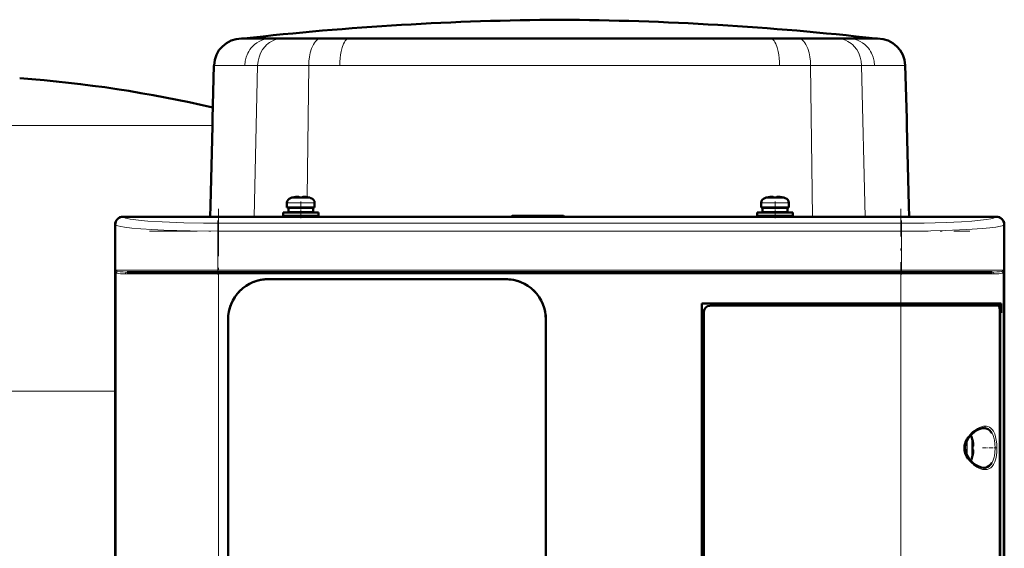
# Model space of a CAD drawing. Extents: x -1438 to 1837, y -1663 to 612.
# Tile 68 of 91: x 160 to 409, y 356 to 490. Entities that reach past the tile are written whole.
import ezdxf

# ---------------------------------------------------------------- set-up
doc = ezdxf.new("R2010")
doc.units = 0
doc.linetypes.add('DASHDOT', pattern=[18.5, 12, -3, 0.5, -3])

msp = doc.modelspace()

# ---------------------------------------------------------------- linework, layer by layer
at = {"color": 7, "lineweight": 50}
for p, q in [((216.87, 485.16), (216.32, 485.16)), ((216.83, 485.16), (216.78, 485.16)), ((296.78, 485.16), (216.83, 485.16)), ((223.71, 485.16), (216.87, 485.16)), ((226.63, 485.16), (223.71, 485.16)), ((228.78, 485.16), (226.63, 485.16)), ((230.55, 485.16), (228.78, 485.16)), ((230.57, 485.16), (230.55, 485.16)), ((236.42, 485.16), (230.57, 485.16)), ((243.45, 485.16), (236.42, 485.16)), ((264.21, 485.16), (243.45, 485.16)), ((268.46, 485.16), (264.21, 485.16)), ((296.78, 485.16), (268.46, 485.16)), ((335.11, 485.16), (296.78, 485.16)), ((312.54, 485.16), (296.78, 485.16)), ((350.12, 485.16), (312.54, 485.16)), ((376.73, 485.16), (335.11, 485.16)), ((357.15, 485.16), (350.12, 485.16)), ((360.83, 485.16), (357.15, 485.16)), ((363.01, 485.16), (360.83, 485.16)), ((363.03, 485.16), (363.01, 485.16)), ((366.93, 485.16), (363.03, 485.16)), ((369.86, 485.16), (366.93, 485.16)), ((374.82, 485.16), (369.86, 485.16)), ((375.44, 485.16), (374.82, 485.16)), ((377.24, 485.16), (375.44, 485.16)), ((376.73, 485.16), (376.78, 485.16)), ((208.97, 464.94), (209.32, 478.34)), ((384.59, 464.94), (384.24, 478.34)), ((208.92, 462.94), (208.97, 464.94)), ((384.64, 462.94), (384.59, 464.94)), ((208.4, 442.94), (208.92, 462.94)), ((385.17, 442.94), (384.64, 462.94)), ((227.79, 443.56), (227.79, 442.43)), ((229.37, 444.96), (229.36, 444.97)), ((230.79, 444.96), (230.79, 445.11)), ((231.79, 444.96), (231.79, 445.11)), ((233.22, 444.97), (233.21, 444.96)), ((234.79, 443.56), (234.79, 442.43)), ((347.79, 443.56), (347.79, 442.43)), ((349.37, 444.96), (349.36, 444.97)), ((350.79, 444.96), (350.79, 445.11)), ((351.79, 444.96), (351.79, 445.11)), ((353.22, 444.97), (353.21, 444.96)), ((354.79, 443.56), (354.79, 442.43)), ((208.32, 440.08), (208.4, 442.94)), ((226.79, 441.13), (231.29, 441.13)), ((226.79, 441.13), (226.79, 440.33)), ((231.29, 442.43), (227.79, 442.43)), ((228.14, 442.33), (231.29, 442.33)), ((228.14, 441.23), (228.14, 442.33)), ((228.14, 441.23), (231.29, 441.23)), ((229.29, 442.33), (229.29, 442.43)), ((229.29, 441.13), (229.29, 441.23)), ((231.29, 442.43), (234.79, 442.43)), ((234.44, 442.33), (231.29, 442.33)), ((234.44, 441.23), (231.29, 441.23)), ((231.29, 441.13), (235.79, 441.13)), ((233.29, 442.43), (233.29, 442.33)), ((233.29, 441.23), (233.29, 441.13)), ((234.44, 442.33), (234.44, 441.23)), ((235.79, 441.13), (235.79, 440.33)), ((346.79, 441.13), (351.29, 441.13)), ((346.79, 441.13), (346.79, 440.33)), ((351.29, 442.43), (347.79, 442.43)), ((348.14, 442.33), (351.29, 442.33)), ((348.14, 441.23), (348.14, 442.33)), ((348.14, 441.23), (351.29, 441.23)), ((349.29, 442.33), (349.29, 442.43)), ((349.29, 441.13), (349.29, 441.23)), ((351.29, 442.43), (354.79, 442.43)), ((354.44, 442.33), (351.29, 442.33)), ((354.44, 441.23), (351.29, 441.23)), ((355.79, 441.13), (351.29, 441.13)), ((353.29, 442.43), (353.29, 442.33)), ((353.29, 441.23), (353.29, 441.13)), ((354.44, 442.33), (354.44, 441.23)), ((355.79, 441.13), (355.79, 440.33)), ((385.24, 440.08), (385.17, 442.94)), ((186.29, 440.08), (194.14, 440.08)), ((407.27, 440.05), (186.31, 440.05)), ((194.14, 440.08), (194.15, 440.05)), ((194.14, 440.07), (198.44, 440.07)), ((198.44, 440.08), (296.14, 440.08)), ((198.44, 440.05), (198.44, 440.08)), ((226.79, 440.33), (231.29, 440.33)), ((229.29, 440.08), (229.29, 440.33)), ((231.29, 440.33), (235.79, 440.33)), ((233.29, 440.33), (233.29, 440.08)), ((284.79, 440.33), (284.54, 440.08)), ((297.79, 440.33), (284.79, 440.33)), ((296.14, 440.08), (296.15, 440.05)), ((296.14, 440.07), (300.44, 440.07)), ((297.79, 440.33), (298.05, 440.07)), ((300.44, 440.08), (395.14, 440.08)), ((300.44, 440.05), (300.44, 440.08)), ((346.79, 440.33), (351.29, 440.33)), ((349.29, 440.08), (349.29, 440.33)), ((355.79, 440.33), (351.29, 440.33)), ((353.29, 440.33), (353.29, 440.08)), ((395.14, 440.08), (395.15, 440.05)), ((395.14, 440.07), (399.44, 440.07)), ((399.44, 440.08), (407.29, 440.08)), ((399.44, 440.05), (399.44, 440.08)), ((184.29, 430.23), (184.29, 438.08)), ((184.32, 438.05), (184.32, 254.1)), ((409.26, 254.1), (409.26, 438.05)), ((409.29, 438.08), (409.29, 430.23)), ((184.32, 430.22), (184.29, 430.23)), ((184.3, 425.93), (184.3, 430.23)), ((409.29, 430.23), (409.26, 430.22)), ((409.29, 430.23), (409.29, 425.93)), ((187.38, 426.08), (210.49, 426.08)), ((210.49, 426.08), (383.09, 426.08)), ((383.09, 426.08), (406.21, 426.08)), ((184.29, 350.23), (184.29, 425.93)), ((184.29, 425.93), (184.32, 425.93)), ((223.09, 424.28), (283.09, 424.28)), ((223.09, 424.28), (283.09, 424.28)), ((409.26, 425.93), (409.29, 425.93)), ((409.29, 425.93), (409.29, 352.23)), ((332.79, 274.08), (332.79, 418.08)), ((332.79, 418.08), (383.09, 418.08)), ((333.29, 416.08), (333.29, 276.07)), ((383.09, 417.58), (334.79, 417.58)), ((408.5, 418.08), (383.09, 418.08)), ((383.09, 417.58), (407.84, 417.58)), ((408.19, 417.58), (407.85, 417.58)), ((408.13, 275.54), (408.13, 416.61)), ((408.19, 418.08), (408.19, 417.58)), ((408.5, 415.78), (408.5, 418.08)), ((212.89, 278.08), (212.89, 414.08)), ((293.29, 414.08), (293.29, 278.08)), ((293.29, 414.08), (293.29, 278.08)), ((408.13, 415.78), (408.5, 415.78)), ((408.13, 415.74), (408.26, 415.74)), ((408.5, 415.78), (408.26, 415.74)), ((408.26, 415.74), (408.26, 276.41)), ((401.26, 383.5), (401.27, 383.51)), ((401.41, 382.08), (401.26, 382.08)), ((401.41, 381.08), (401.26, 381.08)), ((401.27, 379.65), (401.26, 379.65))]:
    msp.add_line(p, q, dxfattribs=at)
at = {"color": 7, "linetype": 'DASHDOT', "lineweight": 18, "ltscale": 0.000111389}
msp.add_line((296.78, 485.16), (296.78, 485.16), dxfattribs=at)
at = {"color": 7, "lineweight": 18}
for p, q in [((209.88, 478.34), (209.32, 478.34)), ((217.1, 478.34), (209.88, 478.34)), ((220.37, 478.34), (217.1, 478.34)), ((219.48, 440.08), (220.37, 478.34)), ((225.6, 478.34), (220.37, 478.34)), ((225.66, 478.34), (225.6, 478.34)), ((228.01, 478.34), (225.66, 478.34)), ((233.28, 478.34), (228.01, 478.34)), ((233.28, 478.34), (232.89, 445.02)), ((241.15, 478.34), (233.28, 478.34)), ((296.78, 478.34), (241.15, 478.34)), ((313.03, 478.34), (296.78, 478.34)), ((352.42, 478.34), (313.03, 478.34)), ((360.28, 478.34), (352.42, 478.34)), ((367.96, 478.34), (360.28, 478.34)), ((360.28, 478.34), (360.73, 440.08)), ((368.01, 478.34), (367.96, 478.34)), ((370.01, 478.34), (368.01, 478.34)), ((373.19, 478.34), (370.01, 478.34)), ((376.47, 478.34), (373.19, 478.34)), ((373.19, 478.34), (374.09, 440.08)), ((384.24, 478.34), (376.47, 478.34)), ((208.93, 463.17), (136.79, 463.17)), ((227.79, 443.56), (231.26, 443.56)), ((228.72, 444.8), (231.27, 444.8)), ((231.26, 443.56), (231.29, 443.56)), ((231.27, 444.8), (231.29, 444.8)), ((231.29, 444.8), (233.86, 444.8)), ((231.29, 443.56), (234.79, 443.56)), ((347.79, 443.56), (351.26, 443.56)), ((348.72, 444.8), (351.27, 444.8)), ((351.26, 443.56), (351.29, 443.56)), ((351.27, 444.8), (351.29, 444.8)), ((351.29, 444.8), (353.86, 444.8)), ((351.29, 443.56), (354.79, 443.56)), ((186.31, 440.05), (186.38, 439.98)), ((407.2, 439.98), (407.27, 440.05)), ((184.38, 437.99), (184.32, 438.05)), ((184.38, 426.58), (184.38, 437.99)), ((210.32, 438.42), (383.26, 438.42)), ((210.32, 438.42), (210.32, 436.43)), ((210.32, 436.43), (210.32, 426.58)), ((383.26, 436.43), (210.32, 436.43)), ((383.26, 438.42), (383.26, 436.43)), ((383.26, 436.43), (383.26, 426.58)), ((409.26, 438.05), (409.2, 437.99)), ((409.2, 437.99), (409.2, 426.58)), ((210.32, 426.58), (184.38, 426.58)), ((184.56, 426.1), (184.56, 266.06)), ((210.32, 426.58), (383.26, 426.58)), ((210.32, 426.08), (210.32, 426.58)), ((210.49, 425.58), (210.49, 426.08)), ((383.09, 426.08), (383.09, 425.58)), ((400.98, 426.58), (383.26, 426.58)), ((383.26, 426.08), (383.26, 426.58)), ((409.2, 426.58), (400.98, 426.58)), ((409.02, 266.06), (409.02, 426.1)), ((186.92, 425.58), (210.49, 425.58)), ((383.09, 425.58), (210.49, 425.58)), ((210.49, 425.58), (210.49, 266.58)), ((383.09, 418.08), (383.09, 425.58)), ((383.09, 425.58), (406.66, 425.58)), ((383.09, 418.08), (383.09, 417.58)), ((383.09, 352.08), (383.09, 417.58)), ((184.29, 395.97), (136.79, 395.97)), ((404.06, 386.58), (404.1, 386.58)), ((401.11, 384.15), (401.11, 381.6)), ((406.15, 385.35), (406.19, 385.27)), ((399.86, 383.44), (399.86, 381.61)), ((399.86, 381.61), (399.86, 381.58)), ((399.86, 381.58), (399.86, 379.71)), ((401.11, 381.6), (401.11, 381.58)), ((401.11, 381.58), (401.11, 379.01)), ((404.11, 376.58), (404.06, 376.58)), ((406.19, 377.88), (406.15, 377.82))]:
    msp.add_line(p, q, dxfattribs=at)
at = {"color": 7, "linetype": 'DASHDOT', "lineweight": 18, "ltscale": 0.000782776}
for p, q in [((230.29, 445.1), (230.29, 445.14)), ((350.29, 445.1), (350.29, 445.14))]:
    msp.add_line(p, q, dxfattribs=at)
at = {"color": 7, "linetype": 'DASHDOT', "lineweight": 18, "ltscale": 0.104372}
for p, q in [((231.29, 443.9), (231.29, 439.73)), ((351.29, 443.9), (351.29, 439.73))]:
    msp.add_line(p, q, dxfattribs=at)
at = {"color": 7, "linetype": 'DASHDOT', "lineweight": 18, "ltscale": 0.000926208}
for p, q in [((232.29, 445.1), (232.29, 445.14)), ((352.29, 445.1), (352.29, 445.14))]:
    msp.add_line(p, q, dxfattribs=at)
at = {"color": 7, "linetype": 'DASHDOT', "lineweight": 18}
for p, q in [((210.49, 442.1), (210.49, 250.05)), ((383.09, 250.05), (383.09, 442.1)), ((193.03, 436.43), (400.56, 436.43)), ((400.56, 426.58), (193.02, 426.58)), ((193.23, 425.58), (400.35, 425.58))]:
    msp.add_line(p, q, dxfattribs=at)
at = {"color": 7, "linetype": 'DASHDOT', "lineweight": 18, "ltscale": 0.342406}
for p, q in [((210.32, 439.13), (210.32, 425.43)), ((383.26, 439.13), (383.26, 425.43))]:
    msp.add_line(p, q, dxfattribs=at)
at = {"color": 7, "linetype": 'DASHDOT', "lineweight": 18, "ltscale": 0.000941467}
msp.add_line((401.41, 382.58), (401.45, 382.58), dxfattribs=at)
at = {"color": 7, "linetype": 'DASHDOT', "lineweight": 18, "ltscale": 0.08656}
msp.add_line((403.78, 381.58), (407.24, 381.58), dxfattribs=at)
at = {"color": 7, "linetype": 'DASHDOT', "lineweight": 18, "ltscale": 0.000793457}
msp.add_line((401.41, 380.58), (401.44, 380.58), dxfattribs=at)
at = {"color": 7, "lineweight": 18}
for points in [[(223.71, 485.16), (222.94, 485.11), (222.18, 484.97), (221.45, 484.74), (220.74, 484.42), (220.15, 484.06), (219.59, 483.64), (219.08, 483.16), (218.73, 482.76), (218.41, 482.35), (218.12, 481.9), (217.86, 481.43), (217.46, 480.45), (217.2, 479.41), (217.1, 478.34)], [(226.63, 485.16), (225.9, 485.11), (225.19, 484.97), (224.49, 484.74), (223.83, 484.42), (223.4, 484.16), (223, 483.86), (222.61, 483.52), (222.25, 483.15), (221.61, 482.34), (221.1, 481.44), (220.72, 480.45), (220.47, 479.41), (220.37, 478.34)], [(236.42, 485.16), (236.17, 485.14), (235.93, 485.07), (235.69, 484.97), (235.46, 484.82), (235.02, 484.43), (234.74, 484.07), (234.48, 483.66), (234.23, 483.17), (234.01, 482.63), (233.67, 481.51), (233.46, 480.49), (233.34, 479.42), (233.28, 478.34)], [(243.45, 485.16), (243.13, 485.09), (242.82, 484.89), (242.53, 484.58), (242.31, 484.24), (242.1, 483.84), (241.75, 482.9), (241.49, 481.83), (241.35, 481.02), (241.24, 480.17), (241.17, 479.26), (241.15, 478.34)], [(350.12, 485.16), (350.44, 485.09), (350.75, 484.89), (351.04, 484.58), (351.26, 484.24), (351.46, 483.84), (351.81, 482.9), (352.08, 481.83), (352.22, 481.02), (352.32, 480.17), (352.39, 479.26), (352.42, 478.34)], [(357.15, 485.16), (357.4, 485.14), (357.64, 485.07), (357.88, 484.97), (358.11, 484.82), (358.55, 484.43), (358.83, 484.07), (359.09, 483.66), (359.34, 483.17), (359.56, 482.63), (359.9, 481.51), (360.1, 480.49), (360.23, 479.42), (360.28, 478.34)], [(366.93, 485.16), (367.66, 485.11), (368.38, 484.97), (369.07, 484.74), (369.74, 484.42), (370.16, 484.16), (370.57, 483.86), (370.96, 483.52), (371.32, 483.15), (371.95, 482.34), (372.46, 481.44), (372.85, 480.45), (373.09, 479.41), (373.19, 478.34)], [(369.86, 485.16), (370.63, 485.11), (371.38, 484.97), (372.12, 484.74), (372.82, 484.42), (373.42, 484.06), (373.98, 483.64), (374.49, 483.16), (374.84, 482.76), (375.16, 482.35), (375.45, 481.9), (375.7, 481.43), (376.11, 480.45), (376.36, 479.41), (376.47, 478.34)], [(210.32, 438.42), (206.66, 438.44), (201.66, 438.54), (196.2, 438.75), (192.56, 438.97), (190.92, 439.11), (188.87, 439.35), (188.15, 439.46), (187.33, 439.62), (186.91, 439.73), (186.52, 439.89), (186.38, 439.98)], [(383.26, 438.42), (389.04, 438.47), (394.55, 438.62), (398.49, 438.8), (401.09, 438.98), (403.27, 439.18), (404.77, 439.36), (405.91, 439.55), (406.58, 439.71), (407.02, 439.87), (407.2, 439.98)], [(210.32, 436.43), (203.29, 436.49), (199.9, 436.57), (196.64, 436.68), (193.6, 436.82), (190.83, 437), (188.56, 437.19), (186.7, 437.41), (185.72, 437.56), (184.99, 437.73), (184.51, 437.9), (184.38, 437.99)], [(409.2, 437.99), (409.02, 437.88), (408.72, 437.77), (408.3, 437.66), (407.16, 437.45), (405.64, 437.25), (403.78, 437.08), (399.78, 436.81), (394.29, 436.59), (390.71, 436.5), (383.26, 436.43)], [(187.38, 426.08), (186.37, 426.09), (185.57, 426.13), (184.96, 426.21), (184.74, 426.27), (184.62, 426.34)], [(408.96, 426.34), (408.68, 426.22), (408.06, 426.13), (407.43, 426.1), (406.21, 426.08)], [(185.17, 425.7), (184.86, 425.8), (184.74, 425.87)], [(186.92, 425.58), (186.02, 425.6), (185.64, 425.63), (185.17, 425.7)], [(408.41, 425.7), (407.94, 425.63), (407.56, 425.6), (406.66, 425.58)], [(408.85, 425.87), (408.73, 425.8), (408.41, 425.7)], [(400.13, 384.34), (400.57, 384.91), (401.08, 385.45), (401.36, 385.7), (402.14, 386.28), (402.48, 386.48), (403.03, 386.75)], [(404.48, 387.08), (404.8, 387.06), (405.11, 386.99), (405.51, 386.84), (405.88, 386.6), (406.22, 386.27), (406.57, 385.78)], [(406.19, 385.27), (406.45, 384.72), (406.7, 383.89), (406.78, 383.51), (406.9, 382.59), (406.95, 381.58)], [(406.57, 385.78), (406.87, 385.14), (407.1, 384.39), (407.27, 383.53), (407.38, 382.58), (407.41, 381.62), (407.38, 380.63), (407.28, 379.68), (407.11, 378.8), (406.87, 378.02), (406.57, 377.37)], [(406.95, 381.58), (406.88, 380.36), (406.77, 379.59), (406.69, 379.22), (406.47, 378.48), (406.19, 377.88)], [(406.57, 377.37), (406.23, 376.89), (405.84, 376.52), (405.4, 376.26), (404.95, 376.12), (404.48, 376.08)]]:
    msp.add_lwpolyline(points, dxfattribs=at)
at = {"color": 7, "lineweight": 50}
for points in [[(230.79, 445.11), (230.79, 445.11), (230.79, 445.11), (230.78, 445.12), (230.76, 445.12), (230.71, 445.13), (230.57, 445.13), (230.29, 445.11)], [(230.79, 445.11), (230.79, 445.11), (230.79, 445.11), (230.78, 445.12), (230.74, 445.13)], [(231.79, 445.11), (231.79, 445.11), (231.79, 445.11), (231.8, 445.12), (231.82, 445.12), (231.88, 445.13), (232.29, 445.11)], [(350.79, 445.11), (350.79, 445.11), (350.79, 445.11), (350.78, 445.12), (350.76, 445.12), (350.71, 445.13), (350.57, 445.13), (350.29, 445.11)], [(350.79, 445.11), (350.79, 445.11), (350.79, 445.11), (350.78, 445.12), (350.74, 445.13)], [(351.79, 445.11), (351.79, 445.11), (351.79, 445.11), (351.8, 445.12), (351.82, 445.12), (351.88, 445.13), (352.29, 445.11)], [(408.13, 416.61), (408.1, 417.05), (408.01, 417.4), (407.93, 417.54), (407.88, 417.57), (407.84, 417.58)], [(400.39, 384.3), (400.99, 384.99), (401.73, 385.64), (402.49, 386.12), (403.19, 386.42), (403.77, 386.56), (404.06, 386.58)], [(404.1, 386.58), (404.66, 386.51), (405.18, 386.31), (405.64, 385.98), (405.91, 385.69), (406.15, 385.35)], [(400.13, 378.81), (399.71, 379.52), (399.42, 380.26), (399.25, 381.02), (399.22, 381.59), (399.25, 382.15), (399.37, 382.72), (399.55, 383.27), (399.81, 383.82), (400.13, 384.34)], [(400.39, 378.85), (399.94, 379.55), (399.65, 380.22), (399.46, 380.96), (399.41, 381.7), (399.5, 382.43), (399.75, 383.2), (400.16, 383.96), (400.39, 384.3)], [(401.41, 382.58), (401.44, 382.25), (401.43, 382.13), (401.42, 382.09), (401.42, 382.08), (401.42, 382.08), (401.42, 382.08), (401.41, 382.08)], [(401.43, 382.29), (401.43, 382.11), (401.42, 382.09), (401.42, 382.08), (401.42, 382.08), (401.42, 382.08), (401.41, 382.08)], [(404.06, 376.58), (403.51, 376.64), (402.88, 376.84), (402.18, 377.21), (401.43, 377.75), (400.72, 378.45), (400.39, 378.85)], [(401.43, 380.86), (401.43, 381.01), (401.43, 381.06), (401.42, 381.07), (401.42, 381.07), (401.41, 381.08), (401.41, 381.08)], [(401.41, 380.58), (401.43, 380.77), (401.43, 381.01), (401.42, 381.06), (401.42, 381.07), (401.42, 381.08), (401.41, 381.08), (401.41, 381.08)], [(406.15, 377.82), (405.83, 377.37), (405.46, 377.02), (405.04, 376.78), (404.71, 376.66), (404.11, 376.58)]]:
    msp.add_lwpolyline(points, dxfattribs=at)
for centre, radius, start, end in [((301.58, -265.49), 755.42, 90.36381, 96.44138), ((291.99, -265.49), 755.42, 83.55862, 89.63619), ((216.32, 478.16), 7, 89.9987, 178.5013), ((377.24, 478.16), 7, 1.4987, 90.0013), ((136.79, 155.97), 320, 76.9504, 85.8128), ((229.09, 443.56), 1.3, 106.6015, 180), ((231.29, 436.18), 9, 102.3778, 106.6015), ((231.29, 436.18), 8.99, 96.3897, 102.3492), ((231.29, 436.18), 8.99, 96.3893, 102.3497), ((230.73, 441.33), 3.8, 92.2845, 96.5812), ((231.29, 435.07), 9.9, 89.9998, 92.8943), ((231.29, 435.07), 9.9, 89.9998, 92.8943), ((231.29, 435.06), 9.9, 87.106, 89.9999), ((231.29, 435.06), 9.9, 87.106, 89.9999), ((231.83, 441.09), 4.04, 83.5188, 86.8258), ((231.29, 436.18), 8.99, 77.6503, 83.6107), ((231.29, 436.18), 8.99, 77.6503, 83.6107), ((231.29, 436.18), 9, 73.3984, 77.6222), ((233.49, 443.56), 1.3, 0, 73.3984), ((349.09, 443.56), 1.3, 106.6015, 180), ((351.29, 436.18), 9, 102.3778, 106.6015), ((351.29, 436.18), 8.99, 96.3897, 102.3492), ((351.29, 436.18), 8.99, 96.3893, 102.3497), ((350.73, 441.33), 3.8, 92.2845, 96.5812), ((351.29, 435.07), 9.9, 89.9998, 92.8943), ((351.29, 435.07), 9.9, 89.9998, 92.8943), ((351.29, 435.06), 9.9, 87.106, 89.9999), ((351.29, 435.06), 9.9, 87.106, 89.9999), ((351.83, 441.09), 4.04, 83.5188, 86.8258), ((351.29, 436.18), 8.99, 77.6503, 83.6107), ((351.29, 436.18), 8.99, 77.6503, 83.6107), ((351.29, 436.18), 9, 73.3984, 77.6222), ((353.49, 443.56), 1.3, 0, 73.3984), ((407.29, 438.08), 2, 0.0019, 89.9981), ((223.09, 414.08), 10.2, 89.9994, 180.0006), ((223.09, 414.08), 10.2, 89.9964, 110.6188), ((283.09, 414.08), 10.2, 359.9994, 90.0006), ((283.09, 414.07), 10.2, 68.5862, 90.0017), ((223.1, 414.07), 10.21, 127.3888, 142.5021), ((283.08, 414.07), 10.21, 37.3869, 52.5006), ((283.41, 414.39), 9.75, 45.271, 47.7995), ((283.4, 414.39), 9.76, 42.0196, 44.7187), ((223.1, 414.07), 10.21, 158.5914, 179.9845), ((223.09, 414.08), 10.2, 158.5851, 180.0015), ((283.09, 414.08), 10.2, 359.9966, 20.6205), ((406.58, 424.34), 6.95, 281.3026, 283.4013), ((399.86, 383.78), 1.3, 16.6015, 47.3449), ((392.48, 381.58), 9, 12.3778, 16.6016), ((392.48, 381.58), 8.99, 6.3893, 12.3497), ((392.48, 381.58), 8.99, 6.3893, 12.3497), ((391.37, 381.58), 9.9, 357.106, 2.8938), ((391.37, 381.58), 9.9, 357.1058, 2.8956), ((399.86, 379.38), 1.3, 312.6467, 343.3985), ((392.48, 381.58), 9, 343.3984, 347.6222), ((392.48, 381.58), 8.99, 347.6508, 353.6103), ((392.48, 381.58), 8.99, 347.6503, 353.6107)]:
    msp.add_arc(centre, radius, start, end, dxfattribs=at)
at = {"color": 7, "lineweight": 18}
for centre, radius, start, end in [((185.27, 427.23), 1.1, 216.3282, 234.0516), ((198.79, 431.54), 15.24, 198.9989, 200.9203), ((185.05, 426.09), 0.492, 149.8643, 179.2151), ((185.04, 426.3), 0.523, 202.7294, 234.4166), ((187.38, 425.64), 0.433, 90.6331, 138.6703), ((406.2, 425.64), 0.433, 41.3408, 89.3623), ((408.54, 426.3), 0.523, 305.573, 337.2571), ((408.31, 427.23), 1.1, 305.9492, 323.6704), ((408.53, 426.09), 0.492, 0.8497, 30.1599), ((394.79, 431.54), 15.24, 339.0795, 341.0013), ((187.45, 425.58), 0.528, 138.5071, 180.4704), ((406.13, 425.58), 0.527, 359.5047, 41.4709), ((404.68, 382.94), 4.15, 98.6386, 113.4614), ((404.44, 384.6), 2.48, 89.2584, 98.9171), ((403.88, 387.08), 0.598, 344.1695, 0.0866), ((405.72, 382.63), 6.77, 214.3253, 230.1489), ((405.74, 382.52), 6.7, 229.3786, 239.5375), ((405.1, 381.33), 5.35, 239.0877, 247.246), ((404.68, 380.21), 4.15, 246.5349, 261.3679), ((403.88, 376.08), 0.598, 359.9243, 15.8332), ((404.44, 378.56), 2.48, 261.0814, 270.7341)]:
    msp.add_arc(centre, radius, start, end, dxfattribs=at)
at = {"color": 7, "lineweight": 50}
for centre, major_axis, ratio, start_param, end_param in [((186.29, 438.08), (-1.41, -1.41), 0.999973, 3.927005, 5.497773), ((186.32, 438.04), (1.42, -1.42), 0.995146, 2.358627, 3.924558), ((407.26, 438.04), (1.42, 1.42), 0.995146, 5.50022, 7.06615), ((334.79, 416.07), (1.06, -1.06), 0.997265, 2.357564, 3.925621), ((334.79, 416.07), (1.06, -1.06), 0.997265, 2.357564, 3.925621)]:
    msp.add_ellipse(centre, major_axis=major_axis, ratio=ratio, start_param=start_param, end_param=end_param, dxfattribs=at)
at = {"color": 7, "lineweight": 18}
for centre, major_axis, ratio, start_param, end_param in [((186.38, 437.99), (-1.41, -1.41), 0.995146, 3.929424, 5.495354), ((407.2, 437.99), (1.41, -1.41), 0.995146, 0.787831, 2.353761), ((404.06, 387.08), (0, -0.5), 0.82263, 6.282749, 7.519795), ((404.06, 376.08), (0, -0.5), 0.822609, 1.904908, 3.141914)]:
    msp.add_ellipse(centre, major_axis=major_axis, ratio=ratio, start_param=start_param, end_param=end_param, dxfattribs=at)

doc.saveas('drawing.dxf')
